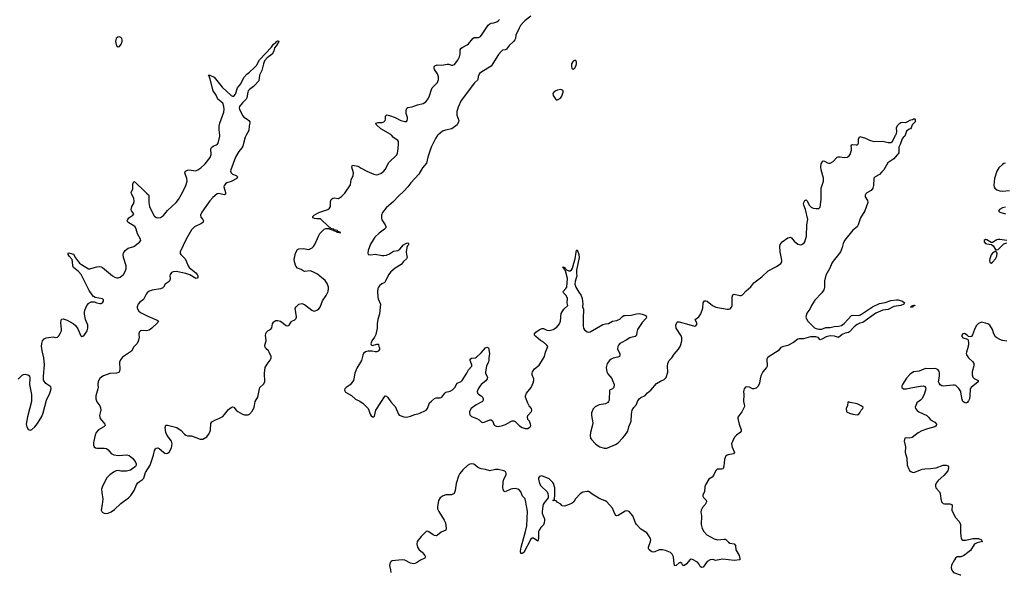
# Model space of a CAD drawing. Header units: inches. Extents: x 2005975 to 2217453, y 644152 to 846769.
# Tile 157 of 162: x 2146676 to 2160615, y 803840 to 811637. Entities that reach past the tile are written whole.
import ezdxf

# ---------------------------------------------------------------- set-up
doc = ezdxf.new("R2010")
doc.units = ezdxf.units.IN
doc.header["$MEASUREMENT"] = 0
for name, color, linetype in [('C1840', 7, 'Continuous'), ('C1841', 7, 'Continuous'), ('C1850', 7, 'Continuous'), ('C1851', 7, 'Continuous'), ('C1860', 7, 'Continuous')]:
    doc.layers.add(name, color=color, linetype=linetype)

msp = doc.modelspace()

# ---------------------------------------------------------------- linework, layer by layer
at = {"layer": 'C1840', "color": 6, "elevation": 300}
for points in [[(2146654, 806546), (2146710, 806603), (2146730, 806614), (2146756, 806616), (2146790, 806608), (2146813, 806593), (2146821, 806561), (2146813, 806470), (2146842, 806330), (2146842, 806230), (2146785, 806015), (2146770, 805910), (2146778, 805870), (2146798, 805839), (2146810, 805829), (2146830, 805826), (2146850, 805835), (2146890, 805871), (2146930, 805918), (2146990, 806018), (2147010, 806070), (2147057, 806250), (2147105, 806350), (2147122, 806410), (2147116, 806436), (2147044, 806484), (2147013, 806533), (2147011, 806590), (2147027, 806750), (2147016, 806850), (2146997, 806930), (2146984, 807010), (2146988, 807052), (2146999, 807090), (2147021, 807119), (2147050, 807134), (2147150, 807145), (2147190, 807138), (2147210, 807143), (2147230, 807161), (2147250, 807192), (2147267, 807233), (2147269, 807250), (2147260, 807350), (2147263, 807377), (2147270, 807396), (2147290, 807401), (2147350, 807384), (2147435, 807335), (2147466, 807306), (2147500, 807260), (2147541, 807161), (2147550, 807153), (2147570, 807158), (2147590, 807172), (2147610, 807194), (2147630, 807230), (2147643, 807270), (2147641, 807310), (2147607, 807390), (2147593, 807467), (2147592, 807490), (2147598, 807522), (2147626, 807590), (2147656, 807624), (2147690, 807640), (2147730, 807643), (2147770, 807626), (2147810, 807617), (2147830, 807620), (2147848, 807630), (2147862, 807650), (2147865, 807670), (2147850, 807684), (2147743, 807703), (2147719, 807719), (2147701, 807741), (2147661, 807801), (2147545, 808030), (2147508, 808070), (2147436, 808130), (2147429, 808150), (2147425, 808210), (2147419, 808239), (2147375, 808290), (2147364, 808310), (2147361, 808330), (2147370, 808335), (2147387, 808333), (2147436, 808316), (2147464, 808264), (2147525, 808190), (2147550, 808170), (2147650, 808108), (2147670, 808107), (2147715, 808125), (2147770, 808139), (2147810, 808141), (2147830, 808136), (2147850, 808126), (2147990, 808010), (2148024, 807990), (2148050, 807981), (2148070, 807981), (2148100, 807990), (2148148, 808030), (2148171, 808070), (2148183, 808110), (2148184, 808130), (2148183, 808150), (2148144, 808270), (2148141, 808310), (2148147, 808333), (2148171, 808369), (2148191, 808389), (2148210, 808400), (2148290, 808424), (2148370, 808485), (2148391, 808510), (2148387, 808530), (2148346, 808606), (2148326, 808670), (2148310, 808702), (2148290, 808719), (2148219, 808759), (2148208, 808770), (2148200, 808790), (2148206, 808810), (2148223, 808830), (2148278, 808870), (2148292, 808890), (2148261, 808930), (2148252, 808950), (2148263, 808990), (2148289, 809030), (2148296, 809064), (2148294, 809110), (2148260, 809170), (2148255, 809190), (2148276, 809244), (2148279, 809310), (2148290, 809348), (2148310, 809336), (2148443, 809210), (2148470, 809179), (2148499, 809159), (2148505, 809145), (2148504, 809050), (2148516, 808990), (2148533, 808950), (2148582, 808862), (2148610, 808837), (2148630, 808831), (2148670, 808836), (2148710, 808864), (2148770, 808936), (2148890, 809047), (2148923, 809090), (2148981, 809190), (2149029, 809290), (2149045, 809350), (2149042, 809390), (2149014, 809470), (2149024, 809490), (2149050, 809506), (2149070, 809511), (2149170, 809499), (2149199, 809510), (2149240, 809540), (2149302, 809598), (2149375, 809685), (2149388, 809730), (2149384, 809810), (2149392, 809828), (2149415, 809845), (2149470, 809870), (2149487, 809890), (2149509, 809990), (2149508, 810000)], [(2149881, 810000), (2149866, 809974), (2149833, 809847), (2149819, 809821), (2149777, 809770), (2149729, 809690), (2149664, 809510), (2149662, 809490), (2149670, 809470), (2149690, 809452), (2149743, 809430), (2149757, 809417), (2149760, 809410), (2149752, 809390), (2149670, 809347), (2149610, 809325), (2149589, 809311), (2149573, 809290), (2149566, 809270), (2149590, 809190), (2149590, 809167), (2149570, 809157), (2149495, 809175), (2149470, 809173), (2149410, 809117), (2149368, 809072), (2149256, 808910), (2149237, 808870), (2149241, 808841), (2149268, 808810), (2149278, 808790), (2149274, 808770), (2149250, 808750), (2149150, 808705), (2149110, 808663), (2149032, 808528), (2148949, 808350), (2148947, 808327), (2148957, 808310), (2149017, 808250), (2149039, 808210), (2149061, 808150), (2149076, 808130), (2149170, 808053), (2149189, 808030), (2149197, 808010), (2149196, 807984), (2149190, 807976), (2149170, 807970), (2149086, 808026), (2149030, 808045), (2148892, 808072), (2148851, 808069), (2148825, 808055), (2148808, 808030), (2148803, 808010), (2148805, 807970), (2148801, 807950), (2148790, 807930), (2148735, 807890), (2148712, 807850), (2148701, 807839), (2148670, 807827), (2148550, 807809), (2148510, 807792), (2148481, 807770), (2148466, 807750), (2148430, 807674), (2148370, 807633), (2148353, 807610), (2148339, 807570), (2148341, 807550), (2148364, 807510), (2148386, 807490), (2148490, 807438), (2148621, 807381), (2148639, 807370), (2148634, 807350), (2148549, 807270), (2148510, 807241), (2148470, 807232), (2148404, 807236), (2148386, 807230), (2148367, 807213), (2148364, 807190), (2148367, 807130), (2148355, 807085), (2148338, 807050), (2148290, 807003), (2148257, 806943), (2148130, 806859), (2148101, 806819), (2148090, 806786), (2148096, 806684), (2148090, 806658), (2148078, 806642), (2148049, 806631), (2147950, 806625), (2147864, 806596), (2147839, 806581), (2147810, 806554), (2147788, 806512), (2147782, 806470), (2147786, 806430), (2147784, 806410), (2147752, 806310), (2147753, 806270), (2147770, 806224), (2147810, 806170), (2147822, 806142), (2147825, 806110), (2147808, 806030), (2147815, 805990), (2147882, 805910), (2147887, 805890), (2147867, 805870), (2147792, 805828), (2147760, 805790), (2147746, 805754), (2147721, 805650), (2147722, 805610), (2147729, 805590), (2147750, 805574), (2147770, 805568), (2147870, 805570), (2147904, 805564), (2147927, 805547), (2147970, 805496), (2148010, 805477), (2148070, 805468), (2148193, 805473), (2148226, 805466), (2148272, 805430), (2148310, 805379), (2148325, 805350), (2148325, 805330), (2148314, 805310), (2148244, 805256), (2148190, 805245), (2148110, 805245), (2148070, 805252), (2148042, 805250), (2148005, 805230), (2147950, 805190), (2147909, 805150), (2147848, 805030), (2147836, 804990), (2147838, 804942), (2147851, 804849), (2147846, 804770), (2147832, 804690), (2147844, 804664), (2147870, 804648), (2147890, 804645), (2147930, 804648), (2147970, 804666), (2148018, 804702), (2148110, 804784), (2148216, 804864), (2148250, 804901), (2148298, 804970), (2148331, 805049), (2148346, 805074), (2148370, 805097), (2148415, 805125), (2148434, 805146), (2148456, 805224), (2148522, 805330), (2148570, 805470), (2148585, 805535), (2148599, 805561), (2148610, 805570), (2148630, 805573), (2148650, 805564), (2148710, 805513), (2148730, 805499), (2148750, 805494), (2148770, 805498), (2148790, 805515), (2148824, 805576), (2148835, 805630), (2148824, 805670), (2148765, 805750), (2148745, 805790), (2148737, 805863), (2148747, 805893), (2148770, 805897), (2148901, 805861), (2148961, 805821), (2149010, 805766), (2149030, 805752), (2149050, 805746), (2149110, 805742), (2149230, 805698), (2149270, 805696), (2149324, 805730), (2149350, 805764), (2149366, 805794), (2149376, 805830), (2149382, 805918), (2149396, 805944), (2149447, 805973), (2149497, 805990), (2149550, 806020), (2149575, 806045), (2149630, 806115), (2149670, 806145), (2149690, 806155), (2149710, 806151), (2149743, 806110), (2149766, 806090), (2149830, 806050), (2149860, 806040), (2149910, 806042), (2149929, 806051), (2149970, 806099), (2149997, 806150), (2150000, 806173)]]:
    msp.add_lwpolyline(points, dxfattribs=at)
at = {"layer": 'C1841', "color": 6, "elevation": 400}
msp.add_lwpolyline([(2148090, 811393), (2148066, 811390), (2148043, 811370), (2148033, 811330), (2148049, 811269), (2148070, 811253), (2148090, 811259), (2148115, 811290), (2148128, 811330), (2148127, 811350), (2148121, 811370), (2148110, 811383)], close=True, dxfattribs=at)
at = {"layer": 'C1841', "color": 6, "elevation": 300}
for points in [[(2149508, 810000), (2149498, 810078), (2149499, 810130), (2149508, 810172), (2149564, 810330), (2149569, 810370), (2149566, 810410), (2149550, 810454), (2149530, 810476), (2149482, 810510), (2149456, 810570), (2149414, 810630), (2149375, 810795), (2149365, 810825), (2149358, 810838), (2149344, 810850), (2149346, 810854), (2149370, 810854), (2149430, 810821), (2149544, 810684), (2149670, 810566), (2149690, 810553), (2149710, 810556), (2149730, 810584), (2149762, 810670), (2149806, 810730), (2149850, 810817), (2149890, 810868), (2149930, 810895), (2150000, 810961)], [(2150000, 810706), (2149987, 810693), (2149930, 810651), (2149913, 810630), (2149904, 810610), (2149892, 810530), (2149883, 810510), (2149830, 810461), (2149789, 810410), (2149784, 810390), (2149789, 810370), (2149830, 810280), (2149850, 810258), (2149898, 810230), (2149921, 810210), (2149935, 810190), (2149936, 810170), (2149926, 810134), (2149922, 810070), (2149881, 810000)]]:
    msp.add_lwpolyline(points, dxfattribs=at)
at = {"layer": 'C1850', "color": 6}
for points, elevation in [([(2150000, 806173), (2150008, 806232), (2150049, 806290), (2150070, 806410), (2150077, 806430), (2150130, 806478), (2150148, 806510), (2150142, 806630), (2150153, 806710), (2150179, 806761), (2150224, 806816), (2150234, 806846), (2150235, 806870), (2150210, 806931), (2150198, 806950), (2150162, 806982), (2150146, 807010), (2150146, 807030), (2150165, 807090), (2150158, 807170), (2150159, 807190), (2150168, 807210), (2150190, 807229), (2150230, 807253), (2150244, 807276), (2150257, 807330), (2150268, 807352), (2150277, 807363), (2150303, 807377), (2150330, 807378), (2150370, 807366), (2150450, 807306), (2150470, 807304), (2150490, 807312), (2150520, 807360), (2150531, 807369), (2150572, 807388), (2150590, 807408), (2150593, 807430), (2150578, 807550), (2150590, 807573), (2150630, 807610), (2150670, 807616), (2150710, 807606), (2150810, 807524), (2150830, 807514), (2150850, 807511), (2150890, 807528), (2150910, 807543), (2150932, 807568), (2150962, 807658), (2151015, 807730), (2151043, 807790), (2151050, 807830), (2151048, 807850), (2151030, 807902), (2151002, 807942), (2150923, 808003), (2150890, 808035), (2150828, 808068), (2150790, 808079), (2150710, 808073), (2150690, 808080), (2150661, 808101), (2150610, 808120), (2150586, 808146), (2150567, 808210), (2150564, 808250), (2150570, 808284), (2150582, 808330), (2150610, 808384), (2150628, 808392), (2150690, 808398), (2150770, 808382), (2150815, 808405), (2150835, 808425), (2150859, 808461), (2150905, 808570), (2150927, 808610), (2150987, 808673), (2151010, 808682), (2151059, 808679), (2151068, 808670), (2151118, 808658), (2151118, 808650), (2151159, 808639), (2151166, 808630), (2151197, 808623), (2151207, 808627), (2151210, 808614), (2151218, 808622), (2151212, 808630), (2151180, 808640), (2151174, 808650), (2151123, 808663), (2151123, 808670), (2151081, 808681), (2151076, 808690), (2151057, 808697), (2150936, 808816), (2150930, 808819), (2150885, 808815), (2150850, 808820), (2150826, 808830), (2150824, 808850), (2150846, 808870), (2150910, 808906), (2151037, 808950), (2151062, 808970), (2151074, 808990), (2151078, 809010), (2151075, 809065), (2151085, 809090), (2151110, 809108), (2151130, 809113), (2151190, 809106), (2151230, 809132), (2151279, 809181), (2151359, 809301), (2151370, 809375), (2151396, 809424), (2151400, 809470), (2151380, 809550), (2151382, 809570), (2151390, 809579), (2151470, 809564), (2151510, 809536), (2151590, 809494), (2151690, 809449), (2151722, 809442), (2151750, 809445), (2151795, 809465), (2151830, 809490), (2151850, 809517), (2151903, 809617), (2152015, 809725), (2152027, 809750), (2152031, 809769), (2152041, 809870), (2152037, 809910), (2152028, 809928), (2151968, 809968), (2151940, 810000)], 300), ([(2152594, 810000), (2152587, 809993), (2152563, 809957), (2152500, 809830), (2152454, 809690), (2152435, 809605), (2152380, 809540), (2152329, 809450), (2152213, 809327), (2152170, 809270), (2152116, 809210), (2152041, 809139), (2151970, 809064), (2151865, 808975), (2151814, 808906), (2151799, 808870), (2151796, 808830), (2151804, 808804), (2151851, 808730), (2151859, 808710), (2151858, 808690), (2151840, 808670), (2151764, 808616), (2151704, 808556), (2151678, 808522), (2151643, 808457), (2151609, 808371), (2151604, 808330), (2151610, 808311), (2151647, 808307), (2151710, 808318), (2151810, 808297), (2151830, 808296), (2151870, 808303), (2151910, 808321), (2151970, 808361), (2152031, 808370), (2152058, 808390), (2152110, 808451), (2152143, 808470), (2152170, 808475), (2152180, 808470), (2152180, 808450), (2152167, 808433), (2152157, 808410), (2152149, 808350), (2152152, 808310), (2152160, 808270), (2152154, 808250), (2152110, 808215), (2152076, 808170), (2151990, 808119), (2151931, 808069), (2151897, 808023), (2151850, 807926), (2151834, 807910), (2151804, 807896), (2151772, 807870), (2151756, 807850), (2151747, 807830), (2151740, 807790), (2151744, 807710), (2151750, 807686), (2151785, 807610), (2151770, 807470), (2151746, 807394), (2151738, 807330), (2151737, 807270), (2151720, 807180), (2151700, 807140), (2151663, 807090), (2151648, 807048), (2151651, 807031), (2151670, 807023), (2151730, 807041), (2151750, 807042), (2151758, 807038), (2151761, 807010), (2151770, 806991), (2151770, 806966), (2151750, 806942), (2151730, 806934), (2151710, 806934), (2151665, 806945), (2151610, 806945), (2151570, 806932), (2151545, 806910), (2151532, 806888), (2151513, 806810), (2151450, 806703), (2151420, 806630), (2151408, 806552), (2151401, 806530), (2151354, 806466), (2151298, 806430), (2151277, 806410), (2151275, 806390), (2151290, 806362), (2151374, 806314), (2151430, 806263), (2151493, 806233), (2151540, 806200), (2151609, 806129), (2151620, 806110), (2151638, 806050), (2151650, 806028), (2151670, 806015), (2151690, 806013), (2151697, 806023), (2151718, 806110), (2151850, 806310), (2151870, 806305), (2151887, 806287), (2151930, 806224), (2151970, 806185), (2151990, 806158), (2152038, 806050), (2152050, 806038), (2152113, 806013), (2152150, 806007), (2152210, 806021), (2152270, 806048), (2152330, 806062), (2152430, 806110), (2152451, 806130), (2152477, 806210), (2152504, 806236), (2152550, 806272), (2152570, 806281), (2152630, 806284), (2152650, 806292), (2152693, 806350), (2152710, 806361), (2152770, 806378), (2152803, 806397), (2152837, 806430), (2152871, 806489), (2152925, 806515), (2152942, 806530), (2153005, 806630), (2153030, 806680), (2153076, 806730), (2153075, 806750), (2153052, 806810), (2153054, 806830), (2153070, 806844), (2153130, 806850), (2153142, 806858), (2153210, 806919), (2153270, 806992), (2153290, 807001), (2153312, 806990), (2153325, 806910), (2153316, 806850), (2153318, 806810), (2153314, 806790), (2153283, 806730), (2153270, 806650), (2153271, 806630), (2153299, 806570), (2153296, 806550), (2153277, 806523), (2153210, 806470), (2153194, 806450), (2153166, 806410), (2153153, 806370), (2153156, 806350), (2153170, 806332), (2153210, 806309), (2153229, 806290), (2153238, 806270), (2153239, 806250), (2153229, 806230), (2153138, 806182), (2153069, 806131), (2153046, 806090), (2153042, 806070), (2153050, 806040), (2153070, 806017), (2153150, 805989), (2153180, 805970), (2153210, 805941), (2153230, 805935), (2153250, 805938), (2153330, 805970), (2153352, 805972), (2153370, 805959), (2153395, 805895), (2153420, 805880), (2153450, 805878), (2153510, 805890), (2153554, 805906), (2153630, 805949), (2153650, 805956), (2153670, 805956), (2153690, 805945), (2153750, 805887), (2153790, 805862), (2153830, 805849), (2153870, 805850), (2153890, 805860), (2153901, 805870), (2153910, 805890), (2153907, 805910), (2153892, 805950), (2153870, 805977), (2153864, 806010), (2153870, 806030), (2153924, 806090), (2153927, 806110), (2153923, 806130), (2153890, 806171), (2153870, 806207), (2153838, 806290), (2153836, 806310), (2153853, 806350), (2153917, 806430), (2153946, 806494), (2153954, 806526), (2153954, 806550), (2153933, 806610), (2153930, 806630), (2153935, 806650), (2153965, 806695), (2154030, 806746), (2154065, 806795), (2154104, 806870), (2154122, 806930), (2154152, 807010), (2154139, 807030), (2154092, 807070), (2154050, 807094), (2153981, 807150), (2153964, 807170), (2153966, 807190), (2153984, 807210), (2154030, 807244), (2154070, 807264), (2154090, 807263), (2154140, 807240), (2154170, 807234), (2154230, 807248), (2154278, 807282), (2154320, 807330), (2154331, 807370), (2154344, 807476), (2154381, 807539), (2154434, 807590), (2154428, 807628), (2154430, 807690), (2154412, 807732), (2154377, 807770), (2154370, 807790), (2154410, 807829), (2154421, 807850), (2154432, 807970), (2154401, 808081), (2154390, 808093), (2154379, 808119), (2154370, 808124), (2154367, 808133), (2154370, 808137), (2154390, 808130), (2154397, 808116), (2154417, 808097), (2154450, 808080), (2154470, 808082), (2154490, 808095), (2154501, 808119), (2154519, 808190), (2154540, 808250), (2154553, 808347), (2154561, 808370), (2154570, 808379), (2154594, 808314), (2154597, 808270), (2154558, 808090), (2154557, 808050), (2154564, 808010), (2154538, 807930), (2154535, 807890), (2154548, 807850), (2154590, 807780), (2154627, 807730), (2154641, 807690), (2154647, 807613), (2154642, 807570), (2154656, 807536), (2154659, 807510), (2154652, 807430), (2154655, 807295), (2154658, 807270), (2154670, 807244), (2154710, 807217), (2154730, 807212), (2154750, 807217), (2154930, 807320), (2154970, 807332), (2155010, 807335), (2155070, 807368), (2155130, 807378), (2155150, 807386), (2155170, 807396), (2155210, 807434), (2155230, 807446), (2155250, 807450), (2155333, 807453), (2155406, 807474), (2155450, 807476), (2155489, 807469), (2155519, 807459), (2155543, 807443), (2155550, 807430), (2155546, 807410), (2155490, 807347), (2155424, 807250), (2155411, 807210), (2155409, 807171), (2155402, 807159), (2155390, 807150), (2155330, 807139), (2155312, 807130), (2155262, 807098), (2155190, 807062), (2155172, 807050), (2155154, 807030), (2155144, 807010), (2155141, 806970), (2155170, 806910), (2155174, 806890), (2155166, 806870), (2155143, 806857), (2155077, 806843), (2155050, 806831), (2155024, 806810), (2154994, 806770), (2154979, 806710), (2154990, 806650), (2155004, 806624), (2155057, 806557), (2155070, 806530), (2155092, 806470), (2155089, 806431), (2155070, 806412), (2155028, 806390), (2155021, 806250), (2155014, 806230), (2155004, 806216), (2154970, 806196), (2154878, 806182), (2154824, 806156), (2154794, 806126), (2154773, 806070), (2154773, 806030), (2154788, 805930), (2154781, 805879), (2154757, 805790), (2154753, 805750), (2154759, 805710), (2154770, 805690), (2154826, 805630), (2154850, 805611), (2154890, 805590), (2154950, 805571), (2154990, 805571), (2155110, 805622), (2155150, 805647), (2155211, 805710), (2155244, 805750), (2155284, 805810), (2155298, 805870), (2155333, 805950), (2155336, 806050), (2155349, 806110), (2155370, 806145), (2155407, 806190), (2155422, 806230), (2155447, 806270), (2155470, 806286), (2155530, 806316), (2155565, 806355), (2155610, 806393), (2155690, 806484), (2155750, 806520), (2155799, 806541), (2155830, 806570), (2155854, 806646), (2155846, 806730), (2155851, 806769), (2155859, 806790), (2155870, 806810), (2155907, 806850), (2155940, 806900), (2156002, 806970), (2156030, 807021), (2156050, 807090), (2156050, 807130), (2156042, 807162), (2155970, 807270), (2155965, 807310), (2155977, 807350), (2155990, 807359), (2156010, 807360), (2156150, 807323), (2156230, 807296), (2156250, 807303), (2156265, 807330), (2156240, 807390), (2156289, 807431), (2156318, 807470), (2156348, 807550), (2156353, 807627), (2156370, 807654), (2156390, 807658), (2156410, 807650), (2156485, 807590), (2156530, 807565), (2156690, 807538), (2156710, 807538), (2156735, 807545), (2156754, 807566), (2156762, 807590), (2156763, 807710), (2156770, 807739), (2156790, 807749), (2156870, 807730), (2156890, 807730), (2156910, 807739), (2156961, 807799), (2157026, 807854), (2157070, 807910), (2157183, 807997), (2157270, 808082), (2157390, 808142), (2157453, 808187), (2157464, 808210), (2157465, 808230), (2157442, 808350), (2157436, 808430), (2157444, 808456), (2157470, 808493), (2157550, 808550), (2157590, 808556), (2157602, 808550), (2157640, 808500), (2157690, 808459), (2157730, 808451), (2157750, 808456), (2157781, 808479), (2157790, 808490), (2157817, 808570), (2157818, 808730), (2157832, 808810), (2157802, 808950), (2157776, 809010), (2157773, 809030), (2157777, 809050), (2157790, 809079), (2157810, 809084), (2157822, 809070), (2157853, 809013), (2157883, 808983), (2157910, 808969), (2157950, 808963), (2157990, 808964), (2158010, 808984), (2158021, 809090), (2158022, 809250), (2158056, 809350), (2158054, 809394), (2158023, 809510), (2158018, 809550), (2158024, 809596), (2158045, 809635), (2158050, 809639), (2158070, 809632), (2158110, 809608), (2158130, 809604), (2158150, 809607), (2158190, 809629), (2158250, 809690), (2158263, 809697), (2158290, 809697), (2158350, 809685), (2158389, 809691), (2158416, 809704), (2158435, 809730), (2158450, 809790), (2158451, 809811), (2158446, 809850), (2158450, 809865), (2158468, 809872), (2158517, 809863), (2158530, 809863), (2158541, 809870), (2158550, 809890), (2158550, 809952), (2158570, 809985), (2158650, 809959), (2158709, 809929), (2158766, 809914), (2158897, 809917), (2158970, 809900), (2159010, 809899), (2159030, 809910), (2159039, 809921), (2159077, 810000)], 300), ([(2159210, 810000), (2159206, 809990), (2159181, 809970), (2159168, 809952), (2159143, 809870), (2159123, 809830), (2159120, 809750), (2159050, 809669), (2158968, 809612), (2158910, 809510), (2158879, 809481), (2158850, 809444), (2158787, 809410), (2158769, 809391), (2158762, 809290), (2158752, 809250), (2158730, 809218), (2158670, 809184), (2158655, 809170), (2158645, 809150), (2158647, 809130), (2158677, 809077), (2158682, 809050), (2158640, 808930), (2158577, 808830), (2158548, 808730), (2158530, 808706), (2158470, 808659), (2158354, 808510), (2158335, 808470), (2158322, 808410), (2158296, 808350), (2158269, 808310), (2158190, 808217), (2158173, 808190), (2158143, 808117), (2158090, 808019), (2158070, 807938), (2158070, 807850), (2158060, 807810), (2158033, 807770), (2157934, 807666), (2157907, 807630), (2157884, 807590), (2157864, 807536), (2157820, 807480), (2157808, 807450), (2157806, 807430), (2157810, 807410), (2157835, 807370), (2157930, 807272), (2157950, 807263), (2157990, 807253), (2158030, 807253), (2158090, 807277), (2158150, 807280), (2158208, 807292), (2158270, 807297), (2158311, 807309), (2158346, 807334), (2158450, 807449), (2158470, 807455), (2158550, 807450), (2158581, 807459), (2158750, 807572), (2158850, 807618), (2158930, 807634), (2159010, 807661), (2159089, 807671), (2159113, 807670), (2159176, 807650), (2159204, 807630), (2159191, 807609), (2159150, 807591), (2159050, 807577), (2158970, 807534), (2158896, 807524), (2158797, 807483), (2158613, 807347), (2158570, 807341), (2158530, 807323), (2158490, 807289), (2158423, 807217), (2158410, 807209), (2158361, 807199), (2158319, 807181), (2158270, 807138), (2158210, 807155), (2158150, 807160), (2158093, 807147), (2158030, 807111), (2158010, 807106), (2157978, 807138), (2157948, 807148), (2157870, 807144), (2157770, 807116), (2157710, 807117), (2157690, 807112), (2157633, 807067), (2157550, 807022), (2157474, 807006), (2157450, 806994), (2157414, 806946), (2157286, 806870), (2157263, 806850), (2157252, 806828), (2157259, 806730), (2157250, 806710), (2157198, 806650), (2157170, 806594), (2157158, 806550), (2157151, 806489), (2157131, 806449), (2157100, 806420), (2157070, 806410), (2157050, 806411), (2157008, 806432), (2156970, 806438), (2156950, 806432), (2156930, 806409), (2156923, 806370), (2156929, 806330), (2156923, 806230), (2156935, 806170), (2156932, 806150), (2156897, 806083), (2156844, 806010), (2156844, 805990), (2156860, 805910), (2156889, 805830), (2156892, 805810), (2156878, 805790), (2156825, 805755), (2156802, 805730), (2156783, 805697), (2156755, 805630), (2156764, 805584), (2156796, 805510), (2156794, 805506), (2156779, 805490), (2156705, 805475), (2156690, 805470), (2156668, 805452), (2156652, 805410), (2156646, 805314), (2156636, 805284), (2156630, 805276), (2156610, 805270), (2156550, 805270), (2156530, 805255), (2156498, 805182), (2156479, 805161), (2156431, 805130), (2156384, 805050), (2156377, 805023), (2156369, 804951), (2156347, 804910), (2156347, 804890), (2156359, 804870), (2156395, 804835), (2156400, 804810), (2156382, 804770), (2156344, 804730), (2156323, 804690), (2156320, 804670), (2156330, 804610), (2156322, 804490), (2156336, 804430), (2156360, 804390), (2156402, 804342), (2156510, 804286), (2156553, 804273), (2156650, 804283), (2156670, 804279), (2156710, 804238), (2156730, 804225), (2156793, 804213), (2156808, 804190), (2156815, 804130), (2156860, 804050), (2156872, 804008), (2156870, 803986), (2156790, 803979), (2156630, 803999), (2156550, 803982), (2156530, 803981), (2156489, 803991), (2156450, 803988), (2156410, 803965), (2156350, 803885), (2156330, 803878), (2156310, 803896), (2156290, 803931), (2156270, 803954), (2156190, 804000), (2156170, 803995), (2156116, 803930), (2156090, 803908), (2156066, 803906), (2156050, 803938), (2156030, 803951), (2156010, 803944), (2155970, 803907), (2155950, 803903), (2155942, 803930), (2155930, 804033), (2155912, 804070), (2155890, 804090), (2155819, 804119), (2155775, 804130), (2155730, 804129), (2155670, 804100), (2155650, 804096), (2155623, 804103), (2155588, 804128), (2155578, 804150), (2155578, 804170), (2155608, 804250), (2155610, 804270), (2155606, 804290), (2155584, 804330), (2155555, 804370), (2155470, 804423), (2155407, 804490), (2155392, 804512), (2155355, 804610), (2155330, 804646), (2155308, 804668), (2155290, 804679), (2155270, 804682), (2155250, 804677), (2155150, 804615), (2155130, 804610), (2155116, 804616), (2155095, 804650), (2155070, 804718), (2154990, 804810), (2154966, 804826), (2154890, 804853), (2154850, 804874), (2154779, 804919), (2154750, 804944), (2154730, 804955), (2154710, 804958), (2154650, 804947), (2154610, 804925), (2154544, 804850), (2154521, 804810), (2154499, 804790), (2154456, 804770), (2154390, 804750), (2154354, 804754), (2154336, 804776), (2154286, 804806), (2154270, 804822), (2154250, 804828), (2154230, 804826), (2154229, 804829), (2154226, 804830), (2154242, 804838), (2154248, 804852), (2154254, 804906), (2154250, 805008), (2154234, 805070), (2154225, 805085), (2154170, 805133), (2154070, 805176), (2154036, 805170), (2154020, 805150), (2154021, 805130), (2154035, 805070), (2154054, 805034), (2154142, 804950), (2154152, 804930), (2154160, 804890), (2154156, 804864), (2154103, 804797), (2154088, 804772), (2154081, 804750), (2154073, 804673), (2154075, 804650), (2154085, 804610), (2154105, 804570), (2154108, 804548), (2154103, 804510), (2154090, 804484), (2154052, 804448), (2154028, 804410), (2154022, 804390), (2154021, 804290), (2154010, 804252), (2153950, 804293), (2153930, 804293), (2153910, 804280), (2153813, 804090), (2153790, 804077), (2153770, 804077), (2153765, 804110), (2153774, 804170), (2153838, 804390), (2153854, 804470), (2153863, 804677), (2153838, 804830), (2153830, 804850), (2153794, 804890), (2153770, 804952), (2153750, 804977), (2153730, 804991), (2153690, 804997), (2153654, 804994), (2153630, 804988), (2153550, 804952), (2153530, 804962), (2153519, 804990), (2153517, 805010), (2153520, 805090), (2153531, 805129), (2153561, 805190), (2153564, 805210), (2153557, 805230), (2153543, 805243), (2153530, 805251), (2153450, 805267), (2153410, 805268), (2153330, 805251), (2153270, 805269), (2153210, 805276), (2153170, 805290), (2153104, 805344), (2153070, 805349), (2153050, 805343), (2153018, 805322), (2152950, 805261), (2152907, 805210), (2152890, 805172), (2152857, 805070), (2152843, 804970), (2152827, 804930), (2152810, 804916), (2152791, 804909), (2152710, 804907), (2152670, 804893), (2152630, 804865), (2152607, 804830), (2152590, 804739), (2152592, 804710), (2152610, 804671), (2152686, 804550), (2152706, 804510), (2152715, 804430), (2152710, 804410), (2152641, 804379), (2152590, 804337), (2152570, 804330), (2152550, 804332), (2152530, 804341), (2152470, 804387), (2152450, 804395), (2152430, 804391), (2152359, 804321), (2152305, 804250), (2152298, 804210), (2152306, 804170), (2152330, 804132), (2152375, 804095), (2152411, 804051), (2152419, 804030), (2152412, 804010), (2152350, 803982), (2152296, 803944), (2152270, 803935), (2152250, 803934), (2152210, 803943), (2152130, 803985), (2152090, 803987), (2151950, 803975), (2151933, 803967), (2151921, 803950), (2151913, 803910), (2151926, 803846), (2151929, 803810)], 300), ([(2160000, 806361), (2159998, 806370), (2159970, 806416), (2159930, 806457), (2159910, 806463), (2159890, 806463), (2159750, 806447), (2159730, 806452), (2159707, 806467), (2159691, 806490), (2159684, 806510), (2159698, 806590), (2159698, 806638), (2159693, 806653), (2159677, 806677), (2159650, 806695), (2159630, 806699), (2159570, 806691), (2159504, 806696), (2159477, 806690), (2159410, 806661), (2159330, 806652), (2159282, 806618), (2159230, 806562), (2159174, 806470), (2159165, 806450), (2159163, 806430), (2159190, 806412), (2159209, 806409), (2159230, 806409), (2159290, 806425), (2159429, 806449), (2159470, 806452), (2159490, 806444), (2159500, 806430), (2159503, 806410), (2159480, 806330), (2159447, 806270), (2159429, 806251), (2159377, 806210), (2159370, 806199), (2159355, 806150), (2159359, 806130), (2159381, 806101), (2159406, 806086), (2159519, 806030), (2159544, 806010), (2159571, 805970), (2159630, 805939), (2159654, 805910), (2159652, 805888), (2159631, 805870), (2159530, 805843), (2159447, 805813), (2159395, 805785), (2159310, 805723), (2159270, 805711), (2159230, 805716), (2159207, 805710), (2159199, 805670), (2159217, 805590), (2159213, 805510), (2159233, 805430), (2159239, 805330), (2159262, 805270), (2159273, 805253), (2159290, 805238), (2159310, 805229), (2159330, 805227), (2159350, 805232), (2159450, 805274), (2159490, 805279), (2159570, 805280), (2159650, 805293), (2159749, 805331), (2159790, 805330), (2159818, 805318), (2159825, 805305), (2159826, 805290), (2159814, 805250), (2159759, 805181), (2159677, 805110), (2159650, 805076), (2159640, 805050), (2159640, 805030), (2159646, 805010), (2159698, 804950), (2159709, 804930), (2159717, 804850), (2159728, 804810), (2159750, 804787), (2159770, 804782), (2159842, 804781), (2159870, 804770), (2159878, 804758), (2159874, 804690), (2159880, 804670), (2159922, 804590), (2159973, 804534), (2159993, 804494), (2159997, 804470), (2159993, 804373), (2160000, 804328)], 400), ([(2160000, 804033), (2159950, 804030), (2159926, 804014), (2159908, 803990), (2159867, 803913), (2159864, 803876), (2159870, 803841), (2159895, 803810), (2159990, 803776), (2160000, 803775)], 400)]:
    msp.add_lwpolyline(points, dxfattribs=dict(at, elevation=elevation))
for points, elevation in [([(2159349, 807591), (2159350, 807594), (2159350, 807590), (2159334, 807586), (2159322, 807578), (2159323, 807570), (2159310, 807565), (2159290, 807564), (2159288, 807570), (2159310, 807586), (2159316, 807584), (2159318, 807590), (2159334, 807594)], 300), ([(2158410, 806228), (2158398, 806222), (2158394, 806174), (2158376, 806130), (2158382, 806090), (2158390, 806079), (2158423, 806063), (2158471, 806050), (2158530, 806042), (2158550, 806048), (2158568, 806070), (2158590, 806110), (2158610, 806130), (2158615, 806150), (2158587, 806170), (2158530, 806198), (2158434, 806214), (2158419, 806219)], 400)]:
    msp.add_lwpolyline(points, close=True, dxfattribs=dict(at, elevation=elevation))
at = {"layer": 'C1851', "color": 6, "elevation": 300}
for points in [[(2153910, 811686), (2153833, 811627), (2153803, 811597), (2153767, 811553), (2153745, 811515), (2153702, 811418), (2153694, 811370), (2153686, 811350), (2153669, 811330), (2153606, 811274), (2153570, 811220), (2153550, 811211), (2153510, 811204), (2153490, 811189), (2153456, 811144), (2153350, 810977), (2153219, 810901), (2153186, 810874), (2153167, 810833), (2153164, 810790), (2153159, 810781), (2153117, 810743), (2152927, 810493), (2152882, 810398), (2152864, 810336), (2152864, 810284), (2152892, 810210), (2152890, 810190), (2152871, 810149), (2152794, 810090), (2152706, 810074), (2152663, 810057), (2152628, 810032), (2152594, 810000)], [(2151940, 810000), (2151931, 810011), (2151790, 810091), (2151728, 810150), (2151720, 810170), (2151750, 810182), (2151810, 810181), (2151831, 810189), (2151849, 810210), (2151855, 810230), (2151857, 810270), (2151872, 810288), (2151910, 810281), (2151991, 810251), (2152070, 810208), (2152130, 810194), (2152150, 810194), (2152163, 810210), (2152167, 810230), (2152166, 810250), (2152146, 810310), (2152148, 810352), (2152157, 810383), (2152170, 810394), (2152230, 810404), (2152307, 810430), (2152390, 810452), (2152427, 810473), (2152455, 810510), (2152474, 810546), (2152507, 810650), (2152517, 810670), (2152591, 810750), (2152606, 810790), (2152607, 810830), (2152591, 810870), (2152547, 810930), (2152543, 810957), (2152546, 810974), (2152554, 810986), (2152584, 810996), (2152650, 810994), (2152730, 811008), (2152750, 811009), (2152790, 810995), (2152810, 810994), (2152830, 811004), (2152877, 811063), (2152904, 811110), (2152912, 811150), (2152913, 811210), (2152926, 811234), (2152950, 811250), (2153010, 811280), (2153030, 811296), (2153090, 811372), (2153110, 811383), (2153170, 811386), (2153199, 811401), (2153223, 811430), (2153310, 811561), (2153330, 811579), (2153350, 811587), (2153390, 811593), (2153430, 811608), (2153456, 811624), (2153470, 811638)], [(2150000, 810961), (2150030, 810989), (2150073, 811070), (2150240, 811250), (2150270, 811290), (2150304, 811316), (2150310, 811327), (2150330, 811339), (2150338, 811338), (2150345, 811330), (2150312, 811270), (2150283, 811237), (2150272, 811190), (2150250, 811151), (2150181, 811099), (2150144, 811056), (2150126, 811014), (2150102, 810918), (2150070, 810850), (2150062, 810770), (2150000, 810706)], [(2159077, 810000), (2159082, 810010), (2159095, 810050), (2159089, 810110), (2159110, 810144), (2159135, 810170), (2159150, 810180), (2159170, 810186), (2159210, 810181), (2159230, 810184), (2159290, 810218), (2159316, 810224), (2159330, 810234), (2159350, 810234), (2159354, 810230), (2159352, 810190), (2159310, 810146), (2159295, 810105), (2159286, 810094), (2159270, 810089), (2159230, 810058), (2159210, 810000)]]:
    msp.add_lwpolyline(points, dxfattribs=at)
at = {"layer": 'C1851', "color": 6, "elevation": 400}
for points in [[(2154550, 811061), (2154530, 811060), (2154510, 811048), (2154489, 811010), (2154488, 810970), (2154493, 810950), (2154510, 810936), (2154530, 810947), (2154550, 810981), (2154558, 811010), (2154558, 811038)], [(2154330, 810647), (2154290, 810640), (2154266, 810630), (2154236, 810610), (2154225, 810594), (2154230, 810565), (2154266, 810506), (2154270, 810503), (2154290, 810504), (2154330, 810528), (2154350, 810556), (2154372, 810610), (2154372, 810630), (2154360, 810640)]]:
    msp.add_lwpolyline(points, close=True, dxfattribs=at)
at = {"layer": 'C1860', "color": 6, "elevation": 400}
for points in [[(2160630, 809605), (2160610, 809599), (2160590, 809587), (2160539, 809541), (2160509, 809491), (2160476, 809390), (2160465, 809295), (2160470, 809268), (2160483, 809250), (2160508, 809230), (2160550, 809213), (2160590, 809209), (2160690, 809219)], [(2160630, 808982), (2160590, 808974), (2160548, 808950), (2160533, 808930), (2160550, 808910), (2160630, 808890)], [(2160650, 808512), (2160554, 808526), (2160530, 808525), (2160510, 808519), (2160450, 808482), (2160430, 808482), (2160370, 808520), (2160350, 808525), (2160328, 808512), (2160328, 808490), (2160350, 808468), (2160370, 808462), (2160435, 808455), (2160455, 808435), (2160490, 808382), (2160498, 808378), (2160510, 808376), (2160530, 808384), (2160610, 808461), (2160650, 808479)], [(2160650, 807087), (2160590, 807096), (2160550, 807110), (2160510, 807130), (2160490, 807146), (2160467, 807190), (2160450, 807250), (2160410, 807311), (2160380, 807330), (2160350, 807342), (2160290, 807356), (2160250, 807335), (2160219, 807301), (2160192, 807250), (2160167, 807173), (2160150, 807152), (2160130, 807147), (2160110, 807153), (2160090, 807170), (2160050, 807192), (2160030, 807188), (2160015, 807170), (2160015, 807150), (2160030, 807133), (2160080, 807120), (2160094, 807114), (2160102, 807102), (2160108, 807050), (2160105, 807010), (2160078, 806930), (2160076, 806910), (2160082, 806890), (2160106, 806850), (2160171, 806791), (2160184, 806770), (2160184, 806736), (2160159, 806650), (2160160, 806610), (2160170, 806575), (2160190, 806557), (2160244, 806530), (2160244, 806524), (2160245, 806510), (2160145, 806430), (2160130, 806410), (2160128, 806310), (2160122, 806270), (2160110, 806240), (2160090, 806216), (2160069, 806209), (2160050, 806214), (2160030, 806230), (2160017, 806257), (2160000, 806361)], [(2160000, 804328), (2160006, 804290), (2160015, 804275), (2160030, 804267), (2160070, 804266), (2160170, 804291), (2160250, 804289), (2160290, 804270), (2160295, 804255), (2160305, 804250), (2160230, 804231), (2160203, 804217), (2160190, 804204), (2160138, 804122), (2160037, 804043), (2160010, 804034), (2160000, 804033)]]:
    msp.add_lwpolyline(points, dxfattribs=at)
msp.add_lwpolyline([(2160490, 808358), (2160447, 808333), (2160430, 808307), (2160409, 808250), (2160406, 808226), (2160410, 808201), (2160430, 808191), (2160450, 808204), (2160491, 808250), (2160507, 808290), (2160512, 808332), (2160506, 808346)], close=True, dxfattribs=at)

doc.saveas('drawing.dxf')
